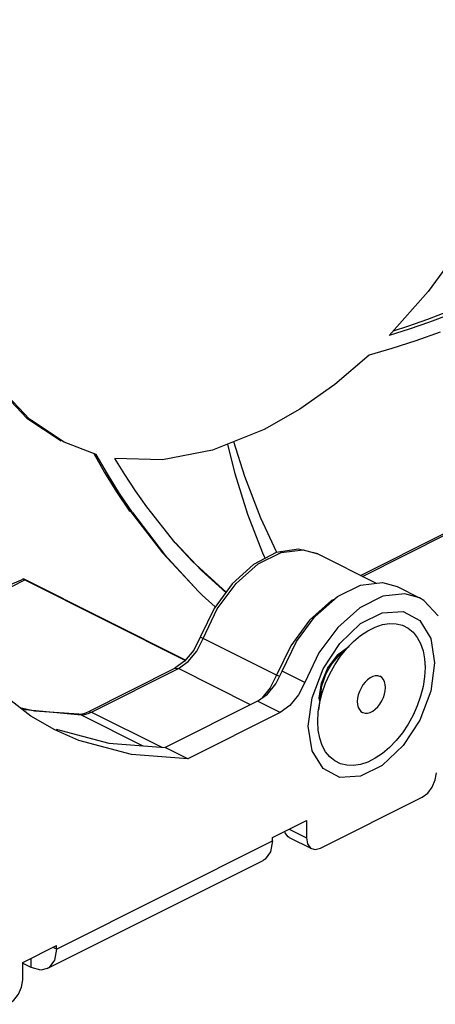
# Paper-space layout '005_EXP_CORICANT_PE_DRAWING_3_1' of a CAD drawing. Header units: millimetres. Extents: x 6 to 413, y 7 to 290.
# Tile 32 of 228: x 209.82 to 211.69, y 52 to 56.43. Entities that reach past the tile are written whole.
import ezdxf

# ---------------------------------------------------------------- set-up
doc = ezdxf.new("R2010")
doc.units = ezdxf.units.MM
doc.header["$LTSCALE"] = 23.1
for name, color, linetype in [('000_FAN_TRAY_L_R_SUB_AL_BL18', 7, 'CONTINUOUS'), ('000_RIVET_DOUBLE_3MM_BL31', 7, 'CONTINUOUS'), ('FAN_TRAY_L_R_MP_BL13', 7, 'CONTINUOUS'), ('PF40281BX_Q600_S99_062819_BL27', 7, 'CONTINUOUS')]:
    doc.layers.add(name, color=color, linetype=linetype)

# ---------------------------------------------------------------- blocks, each defined once
blk = doc.blocks.new('FAN_TRAY_L_R_MP_BL13', base_point=(211.5998, 55.8142))
at = {"layer": 'FAN_TRAY_L_R_MP_BL13', "color": 7, "linetype": 'Continuous'}
for p, q in [((211.3557, 53.8833), (211.4552, 53.8949)), ((211.4552, 53.8949), (211.5213, 53.8759)), ((211.5212, 53.876), (211.623, 53.8251)), ((211.2658, 53.5767), (211.288, 53.5932)), ((211.231, 53.5383), (211.2527, 53.567)), ((211.2527, 53.567), (211.2658, 53.5767)), ((211.1804, 53.4422), (211.2094, 53.5098)), ((211.2094, 53.5098), (211.231, 53.5383)), ((211.1055, 53.445), (211.0036, 53.496)), ((211.1702, 53.3745), (211.1804, 53.4422)), ((210.8924, 53.3603), (210.9366, 53.3921)), ((211.1726, 53.361), (211.1702, 53.3745)), ((210.8924, 53.3603), (210.4765, 53.1523)), ((210.9942, 53.3094), (210.8924, 53.3603)), ((209.9854, 53.235), (210.2226, 53.1708)), ((210.2226, 53.1708), (210.4765, 53.1523)), ((210.5783, 53.1014), (210.4765, 53.1523)), ((211.0345, 52.7474), (211.1363, 52.6965)), ((211.035, 52.7842), (211.113, 52.7452)), ((209.9865, 52.2444), (209.9709, 52.2522)), ((209.872, 52.1613), (209.872, 52.2027))]:
    blk.add_line(p, q, dxfattribs=at)
at = {"layer": 'FAN_TRAY_L_R_MP_BL13', "color": 3, "linetype": 'Continuous'}
for p, q in [((211.5484, 53.7634), (211.6234, 53.7238)), ((211.188, 53.506), (211.263, 53.6207)), ((211.1382, 53.3757), (211.188, 53.506)), ((211.1055, 53.445), (211.0771, 53.3883)), ((209.8704, 53.2931), (209.7677, 53.3718)), ((211.1211, 53.2481), (211.1382, 53.3757)), ((209.9783, 53.232), (209.8704, 53.2931)), ((210.9942, 53.3094), (210.5783, 53.1014)), ((210.5783, 53.1014), (210.3244, 53.1199)), ((211.1766, 52.6991), (211.6348, 52.9282)), ((210.9602, 52.7468), (211.113, 52.8232)), ((211.113, 52.8232), (211.113, 52.7452)), ((210.9602, 52.7312), (210.9602, 52.7468)), ((209.9865, 52.2444), (210.9602, 52.7312)), ((210.9602, 52.7312), (210.9515, 52.6818)), ((211.1363, 52.6966), (211.1522, 52.6928)), ((211.1522, 52.6928), (211.1766, 52.6991)), ((209.9444, 52.1567), (210.9181, 52.6436)), ((209.8338, 52.1836), (209.9865, 52.2599)), ((209.9865, 52.2444), (209.9865, 52.2599)), ((209.872, 52.1613), (209.8325, 52.1811)), ((209.8338, 52.1056), (209.8338, 52.1836)), ((209.953, 52.1619), (209.9445, 52.1568))]:
    blk.add_line(p, q, dxfattribs=at)
at = {"layer": 'FAN_TRAY_L_R_MP_BL13', "color": 7, "linetype": 'Continuous'}
for points in [[(211.0036, 53.496), (211.0674, 53.6285), (211.1525, 53.7435), (211.2521, 53.8315), (211.3557, 53.8833)], [(210.9366, 53.3921), (210.9752, 53.4392), (211.0036, 53.496)], [(211.0345, 52.7475), (211.0298, 52.7503), (211.016, 52.7687)]]:
    blk.add_lwpolyline(points, dxfattribs=at)
at = {"layer": 'FAN_TRAY_L_R_MP_BL13', "color": 3, "linetype": 'Continuous'}
for points in [[(211.4575, 53.8324), (211.3539, 53.7806), (211.2544, 53.6926), (211.1692, 53.5776), (211.1055, 53.445)], [(211.6231, 53.825), (211.557, 53.844), (211.4575, 53.8324)], [(211.7059, 53.7453), (211.6422, 53.8141), (211.6231, 53.825)], [(211.263, 53.6207), (211.3568, 53.7094), (211.4546, 53.7582), (211.5484, 53.7634)], [(211.6234, 53.7238), (211.6732, 53.6432), (211.6903, 53.5327)], [(211.6903, 53.5327), (211.6732, 53.4051), (211.6234, 53.2748), (211.5484, 53.1602)], [(211.0771, 53.3883), (211.0384, 53.3412), (210.9942, 53.3094)], [(210.3244, 53.1199), (210.0872, 53.1841), (209.9783, 53.232)], [(211.263, 53.0175), (211.188, 53.0571), (211.1382, 53.1376), (211.1211, 53.2481)], [(211.5484, 53.1602), (211.4546, 53.0715), (211.3568, 53.0226), (211.263, 53.0175)], [(211.6348, 52.9282), (211.6592, 52.9463), (211.6798, 52.9735), (211.6936, 53.0057), (211.6984, 53.038)], [(211.113, 52.7452), (211.1178, 52.7178), (211.1316, 52.6994), (211.1363, 52.6966)], [(210.9515, 52.6818), (210.9267, 52.6488), (210.9182, 52.6437)], [(209.9865, 52.2444), (209.9778, 52.195), (209.953, 52.1619)], [(209.9445, 52.1568), (209.9159, 52.1501), (209.872, 52.1613)], [(209.7702, 51.9959), (209.7945, 52.014), (209.8152, 52.0412), (209.829, 52.0734), (209.8338, 52.1056)]]:
    blk.add_lwpolyline(points, dxfattribs=at)
blk = doc.blocks.new('000_FAN_TRAY_L_R_SUB_AL_BL18', base_point=(211.2732, 54.3192))
at = {"layer": '000_FAN_TRAY_L_R_SUB_AL_BL18', "color": 7, "linetype": 'Continuous'}
for p, q in [((211.3571, 53.9269), (211.7343, 54.1155)), ((211.3662, 53.9224), (211.7504, 54.1145)), ((211.1648, 54.023), (211.4276, 53.8917)), ((210.6472, 53.643), (210.711, 53.7754)), ((211.1273, 53.7253), (211.0419, 53.61)), ((210.6357, 53.6514), (210.605, 53.5901)), ((210.6189, 53.5862), (210.6472, 53.643)), ((210.9782, 53.4775), (210.6472, 53.643)), ((210.605, 53.5901), (210.5639, 53.5401)), ((210.5802, 53.5391), (210.6189, 53.5862)), ((211.0419, 53.61), (210.9782, 53.4775)), ((211.288, 53.5932), (211.2527, 53.567)), ((211.3039, 53.605), (211.288, 53.5932)), ((211.2527, 53.567), (211.231, 53.5383)), ((210.1285, 53.3126), (210.5199, 53.5083)), ((210.1446, 53.3116), (210.536, 53.5073)), ((210.5639, 53.5401), (210.5199, 53.5083)), ((210.536, 53.5073), (210.5802, 53.5391)), ((210.8612, 53.3447), (210.536, 53.5073)), ((211.2094, 53.5098), (211.1804, 53.4422)), ((211.231, 53.5383), (211.2094, 53.5098)), ((210.9782, 53.4775), (210.9498, 53.4208)), ((210.9927, 53.4711), (210.9782, 53.4775)), ((210.9498, 53.4208), (210.9114, 53.374)), ((211.1804, 53.4422), (211.1702, 53.3745)), ((211.1702, 53.3745), (211.1726, 53.361)), ((209.8874, 53.3155), (209.8216, 53.3304)), ((209.8299, 53.3245), (210.0967, 53.2991)), ((210.087, 53.3015), (209.8874, 53.3155)), ((210.087, 53.3015), (210.0967, 53.2991)), ((210.0967, 53.2991), (210.1122, 53.3005)), ((210.0967, 53.2991), (210.3756, 53.1597)), ((210.1122, 53.3005), (210.1283, 53.3047)), ((210.1139, 53.3064), (210.1285, 53.3126)), ((210.1283, 53.3047), (210.1446, 53.3116)), ((210.1446, 53.3116), (210.4609, 53.1535))]:
    blk.add_line(p, q, dxfattribs=at)
for points in [[(210.711, 53.7754), (210.7963, 53.8907), (210.8955, 53.9784), (210.9995, 54.0304)], [(211.1648, 54.023), (211.077, 54.0451), (210.9767, 54.0293), (210.8735, 53.9754), (210.7775, 53.8888)], [(210.9995, 54.0304), (211.0987, 54.0419), (211.1648, 54.023)], [(210.7775, 53.8888), (210.6962, 53.7777), (210.6357, 53.6514)], [(211.2371, 53.8183), (211.2264, 53.8129), (211.1273, 53.7253)], [(210.6357, 53.6514), (210.6375, 53.6488), (210.6472, 53.643)], [(210.5199, 53.5083), (210.5233, 53.5095), (210.536, 53.5073)], [(210.087, 53.3015), (210.1, 53.3027), (210.1139, 53.3064)], [(210.1285, 53.3126), (210.1319, 53.3138), (210.1446, 53.3116)]]:
    blk.add_lwpolyline(points, dxfattribs=at)
blk = doc.blocks.new('PF40281BX_Q600_S99_062819_BL27', base_point=(209.1548, 57.7925))
at = {"layer": 'PF40281BX_Q600_S99_062819_BL27', "color": 7, "linetype": 'Continuous'}
for p, q in [((211.6607, 55.205), (211.4857, 55.007)), ((210.1654, 54.4708), (210.0203, 54.5257)), ((210.3286, 54.2092), (210.3159, 54.2156)), ((210.5217, 54.073), (210.393, 54.2356)), ((209.4355, 53.7022), (209.8432, 53.906)), ((209.8373, 53.9109), (209.8282, 53.9063)), ((210.5683, 53.5454), (209.8373, 53.9109)), ((209.8373, 53.9109), (209.8432, 53.906)), ((209.8432, 53.906), (210.5672, 53.544)), ((210.6263, 53.8541), (210.6431, 53.8377)), ((210.6431, 53.8377), (210.702, 53.7856))]:
    blk.add_line(p, q, dxfattribs=at)
for points in [[(212.2684, 56.4281), (212.191, 56.1677), (212.0894, 55.9103), (211.9655, 55.661), (211.8217, 55.4243), (211.6607, 55.205)], [(209.5136, 55.2892), (209.5576, 55.1043), (209.6326, 54.92), (209.7316, 54.7625), (209.8529, 54.6347), (210.0076, 54.5321)], [(210.0203, 54.5257), (209.8644, 54.6294), (209.7427, 54.7582), (209.6436, 54.917), (209.5689, 55.1027), (209.5199, 55.3119)], [(211.7597, 55.101), (211.6671, 55.0665), (211.5758, 55.0351), (211.4857, 55.007)], [(211.7521, 55.1138), (211.6589, 55.0787), (211.5677, 55.047), (211.5031, 55.0267)], [(211.7159, 55.021), (211.6052, 54.9818), (211.4982, 54.9476), (211.395, 54.9183)], [(211.395, 54.9183), (211.2407, 54.7865), (211.0824, 54.6742), (210.922, 54.583)], [(210.922, 54.583), (210.6897, 54.4901), (210.4635, 54.4465), (210.2496, 54.4532)], [(210.9273, 54.0035), (210.9155, 54.0269), (210.8485, 54.2004), (210.7918, 54.3844), (210.7585, 54.5176)], [(210.9796, 54.0298), (210.9078, 54.1837), (210.8351, 54.3718), (210.7848, 54.5281)], [(210.1538, 54.4752), (210.2028, 54.3895), (210.2572, 54.3022), (210.3159, 54.2156)], [(210.3286, 54.2092), (210.2699, 54.2959), (210.2155, 54.3831), (210.1654, 54.4708)], [(210.393, 54.2356), (210.3418, 54.3079), (210.294, 54.3804), (210.2496, 54.4532)], [(210.3219, 54.2125), (210.4646, 54.0284), (210.6273, 53.853)], [(210.3286, 54.2092), (210.473, 54.0213), (210.6263, 53.8541)], [(210.7493, 53.8503), (210.6402, 53.9483), (210.5227, 54.0739)], [(210.7503, 53.8516), (210.5972, 53.9902), (210.5217, 54.073)], [(209.2446, 53.704), (209.5193, 53.7761), (209.8282, 53.9063)]]:
    blk.add_lwpolyline(points, dxfattribs=at)
blk = doc.blocks.new('000_RIVET_DOUBLE_3MM_BL31', base_point=(211.4057, 53.3904))
at = {"layer": '000_RIVET_DOUBLE_3MM_BL31', "color": 7, "linetype": 'Continuous'}
for p, q in [((211.2574, 53.5633), (211.3175, 53.6221)), ((211.3175, 53.6221), (211.3247, 53.629)), ((211.1785, 53.4053), (211.1674, 53.322)), ((211.517, 53.1831), (211.4867, 53.1519)), ((211.3247, 53.0708), (211.2944, 53.0718))]:
    blk.add_line(p, q, dxfattribs=at)
for points in [[(211.3247, 53.629), (211.3565, 53.6558), (211.3892, 53.6777), (211.4223, 53.6942), (211.455, 53.705), (211.4867, 53.71), (211.517, 53.709), (211.5451, 53.7021), (211.5707, 53.6895), (211.5932, 53.6713), (211.6122, 53.6478), (211.6274, 53.6196), (211.6385, 53.5869), (211.6453, 53.5506), (211.6475, 53.5113)], [(211.1674, 53.322), (211.1728, 53.3539), (211.1839, 53.3976), (211.1991, 53.441), (211.2181, 53.4835), (211.2406, 53.5243), (211.2662, 53.5626), (211.2944, 53.5977), (211.3175, 53.6221)], [(211.1785, 53.4053), (211.1828, 53.429), (211.1905, 53.4554), (211.2009, 53.4815), (211.2139, 53.5066), (211.2291, 53.53), (211.2461, 53.5513), (211.2574, 53.5633)], [(211.6475, 53.5113), (211.6453, 53.4699), (211.6386, 53.4269), (211.6275, 53.3833), (211.6123, 53.3399), (211.5933, 53.2973), (211.5708, 53.2565)], [(211.4341, 53.4744), (211.4231, 53.4741), (211.4115, 53.471), (211.3998, 53.4651), (211.3883, 53.4567), (211.3774, 53.446), (211.3674, 53.4335), (211.3587, 53.4195), (211.3517, 53.4046), (211.3464, 53.389), (211.3432, 53.3735), (211.3421, 53.3586)], [(211.4459, 53.4709), (211.4441, 53.4718), (211.4341, 53.4744)], [(211.4693, 53.4222), (211.4683, 53.436), (211.465, 53.4482), (211.4598, 53.4585), (211.4528, 53.4664), (211.4459, 53.4709)], [(211.3655, 53.3099), (211.3673, 53.3091), (211.3773, 53.3065), (211.3883, 53.3067), (211.3998, 53.3099), (211.4116, 53.3157), (211.4231, 53.3241), (211.434, 53.3348), (211.444, 53.3473), (211.4527, 53.3613), (211.4597, 53.3763), (211.465, 53.3918), (211.4682, 53.4073), (211.4693, 53.4222)], [(211.1639, 53.2695), (211.1661, 53.311), (211.1674, 53.322)], [(211.3421, 53.3586), (211.3431, 53.3448), (211.3464, 53.3326), (211.3516, 53.3223)], [(211.3516, 53.3223), (211.3586, 53.3144), (211.3655, 53.3099)], [(211.2944, 53.0718), (211.2663, 53.0787), (211.2407, 53.0914), (211.2182, 53.1096), (211.1992, 53.133), (211.184, 53.1613), (211.1729, 53.1939), (211.1661, 53.2302), (211.1639, 53.2695)], [(211.5708, 53.2565), (211.5452, 53.2182), (211.517, 53.1831)], [(211.4867, 53.1519), (211.4549, 53.125), (211.4222, 53.1032), (211.3891, 53.0866), (211.3564, 53.0758), (211.3247, 53.0708)]]:
    blk.add_lwpolyline(points, dxfattribs=at)

psp = doc.layouts.new('005_EXP_CORICANT_PE_DRAWING_3_1')

# ---------------------------------------------------------------- block references
at = {"layer": '000_FAN_TRAY_L_R_SUB_AL_BL18'}
psp.add_blockref('000_FAN_TRAY_L_R_SUB_AL_BL18', (211.2732, 54.3192), dxfattribs=at)
at = {"layer": '000_RIVET_DOUBLE_3MM_BL31'}
psp.add_blockref('000_RIVET_DOUBLE_3MM_BL31', (211.4057, 53.3904), dxfattribs=at)
at = {"layer": 'FAN_TRAY_L_R_MP_BL13'}
psp.add_blockref('FAN_TRAY_L_R_MP_BL13', (211.5998, 55.8142), dxfattribs=at)
at = {"layer": 'PF40281BX_Q600_S99_062819_BL27'}
psp.add_blockref('PF40281BX_Q600_S99_062819_BL27', (209.1548, 57.7925), dxfattribs=at)

doc.saveas('drawing.dxf')
